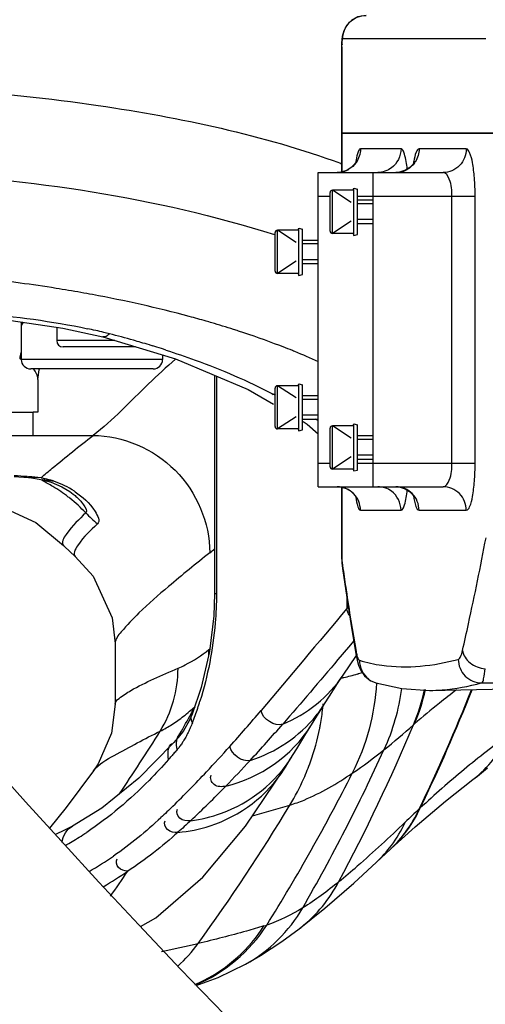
# Model space of a CAD drawing. Header units: millimetres. Extents: x 0 to 11890, y 0 to 8410.
# Tile 63 of 137: x 7319 to 7379, y 1829 to 1955. Entities that reach past the tile are written whole.
import ezdxf

# ---------------------------------------------------------------- set-up
doc = ezdxf.new("R2010")
doc.units = ezdxf.units.MM
doc.header["$LTSCALE"] = 653.95
doc.layers.get('0').update_dxf_attribs({"linetype": 'CONTINUOUS'})
for name, color, linetype in [('304102000018DXF_CONTINUOUS_LINE', 7, 'CONTINUOUS'), ('304102000019DXF_CONTINUOUS_LINE', 7, 'CONTINUOUS'), ('304103000012DXF_CONTINUOUS_LINE', 7, 'CONTINUOUS'), ('304105000086DXF_CONTINUOUS_LINE', 7, 'CONTINUOUS'), ('501023000013DXF_CONTINUOUS_LINE', 7, 'CONTINUOUS'), ('501023000064DXF_CONTINUOUS_LINE', 7, 'CONTINUOUS'), ('501023000086DXF_CONTINUOUS_LINE', 7, 'CONTINUOUS'), ('604006000009DXF_CONTINUOUS_LINE', 7, 'CONTINUOUS'), ('QJR6-2000HBUDXF_CONTINUOUS_LINE', 7, 'CONTINUOUS'), ('ZUIDAYUNDONGDXF_CONTINUOUS_LINE', 7, 'CONTINUOUS'), ('ZUIDAYUNDONGFANWEIDXF_DIMENSION', 7, 'CONTINUOUS')]:
    doc.layers.add(name, color=color, linetype=linetype)
doc.styles.get("Standard").update_dxf_attribs({"font": 'txt', "width": 0.7})
doc.dimstyles.new('DIMSTYLE_10', dxfattribs={"dimtxt": 120, "dimasz": 60, "dimexe": 1, "dimexo": 0, "dimgap": 6, "dimtad": 0, "dimtih": 1, "dimtoh": 1, "dimdec": 1, "dimdsep": 46, "dimtxsty": 'Standard', "dimblk": '_FILLED', "dimblk1": '_FILLED', "dimblk2": '_FILLED', "dimcen": 0.09, "dimclrt": 5, "dimazin": 2, "dimtp": 0.5, "dimtm": 0.5, "dimtfac": 1, "dimtdec": 65535, "dimtofl": 0, "dimtmove": 0, "dimatfit": 3, "dimldrblk": '_FILLED', "dimfxl": 0, "dimtolj": 1, "dimarcsym": 0})

# ---------------------------------------------------------------- blocks, each defined once
blk = doc.blocks.new('*D19')
at = {"layer": 'ZUIDAYUNDONGFANWEIDXF_DIMENSION', "color": 2, "linetype": 'Continuous'}
for start, end in [(295.29216, 360), (190, 255.34948)]:
    blk.add_arc((7101.47, 2072.36), 643.87, start, end, dxfattribs=at)
for points in [[(7752.53, 2011.96), (7745.34, 2072.36), (7732.55, 2012.89)], [(6490.29, 1904.21), (6467.38, 1960.55), (6470.78, 1899.82)]]:
    blk.add_solid(points, dxfattribs=at)
blk = doc.blocks.new('_FILLED')
at = {"color": 0, "linetype": 'ByBlock'}
blk.add_solid([(0, 0), (-1, 0.1667), (-1, -0.1667)], dxfattribs=at)

msp = doc.modelspace()

# ---------------------------------------------------------------- linework, layer by layer
at = {"layer": '304102000018DXF_CONTINUOUS_LINE', "color": 7, "linetype": 'Continuous'}
for p, q in [((7360.415, 1940.359), (7544.247, 1940.359)), ((7360.415, 1940.359), (7360.415, 1935.422)), ((7357.466, 1935.359), (7373.366, 1935.359)), ((7357.466, 1895.359), (7357.466, 1935.359)), ((7364.466, 1895.359), (7364.466, 1935.359)), ((7357.466, 1895.359), (7373.366, 1895.359)), ((7360.415, 1895.291), (7360.415, 1887.181)), ((7362.287, 1873.883), (7362.287, 1873.882)), ((7364.794, 1870.389), (7364.796, 1870.388)), ((7371.639, 1869.43), (7407.432, 1870.119))]:
    msp.add_line(p, q, dxfattribs=at)
at = {"layer": '304102000018DXF_CONTINUOUS_LINE', "color": 9, "linetype": 'Continuous'}
for p, q in [((7360.442, 1940.359), (7360.442, 1935.431)), ((7368.001, 1938.359), (7362.834, 1938.359)), ((7376.315, 1938.359), (7370.302, 1938.359)), ((7357.466, 1932.359), (7358.966, 1932.359)), ((7362.466, 1932.359), (7377.439, 1932.359)), ((7374.491, 1898.359), (7374.491, 1932.359)), ((7377.439, 1898.359), (7377.439, 1932.359)), ((7357.466, 1898.359), (7358.966, 1898.359)), ((7362.466, 1898.359), (7377.439, 1898.359)), ((7360.442, 1895.283), (7360.442, 1887.181)), ((7362.834, 1892.359), (7368.001, 1892.359)), ((7370.302, 1892.359), (7376.315, 1892.359)), ((7360.442, 1887.181), (7360.415, 1887.181)), ((7360.547, 1885.359), (7360.55, 1884.939)), ((7360.547, 1885.359), (7360.607, 1884.936)), ((7362.272, 1874.399), (7362.287, 1873.883))]:
    msp.add_line(p, q, dxfattribs=at)
at = {"layer": '304102000018DXF_CONTINUOUS_LINE', "color": 7, "linetype": 'Continuous'}
for points in [[(7362.374, 1936.927), (7362.368, 1936.91), (7362.277, 1936.72), (7362.049, 1936.383), (7361.656, 1935.99), (7361.083, 1935.631), (7360.341, 1935.399), (7359.865, 1935.359)], [(7369.734, 1936.759), (7369.743, 1936.787), (7369.688, 1936.671), (7369.499, 1936.383), (7369.137, 1936.008), (7368.573, 1935.642), (7367.829, 1935.401), (7367.344, 1935.359)], [(7359.865, 1895.359), (7360.278, 1895.33), (7360.999, 1895.126), (7361.589, 1894.781), (7362.005, 1894.389), (7362.248, 1894.05), (7362.359, 1893.83), (7362.374, 1893.791)], [(7367.344, 1895.359), (7367.779, 1895.326), (7368.51, 1895.107), (7369.091, 1894.749), (7369.473, 1894.368), (7369.672, 1894.077), (7369.727, 1893.969)], [(7360.415, 1887.181), (7360.424, 1886.554), (7360.475, 1885.631), (7360.551, 1884.933)], [(7360.55, 1884.939), (7361.089, 1881.247), (7361.696, 1877.383), (7362.287, 1873.882)], [(7362.287, 1873.883), (7362.408, 1873.289), (7362.603, 1872.621), (7362.889, 1871.975), (7363.366, 1871.302), (7364.081, 1870.71), (7364.796, 1870.388)], [(7364.794, 1870.389), (7368.102, 1869.656), (7371.639, 1869.43)]]:
    msp.add_lwpolyline(points, dxfattribs=at)
at = {"layer": '304102000018DXF_CONTINUOUS_LINE', "color": 9, "linetype": 'Continuous'}
for centre, radius, start, end in [((7375.998, 1934.668), 13.902, 171.21431, 171.66369), ((7374.552, 1934.892), 12.438, 170.41493, 171.22029), ((7382.095, 1934.529), 12.672, 169.74714, 170.88814), ((7367.309, 1938.336), 2.987, 324.367, 327.117), ((7359.862, 1938.318), 2.959, 270.05284, 284.18248), ((7359.867, 1938.298), 2.938, 284.18383, 291.44767), ((7359.857, 1938.321), 2.963, 291.46833, 300.6667), ((7367.341, 1938.296), 2.937, 270.05344, 284.12241), ((7367.345, 1938.281), 2.921, 284.12456, 292.00793), ((7367.334, 1938.303), 2.946, 292.02501, 299.82915), ((7365.651, 1873.19), 2.929, 231.97102, 235.12745), ((7365.661, 1873.209), 2.95, 235.17062, 252.91035), ((7355.263, 3670.643), 1800.41, 270.732318, 271.567874)]:
    msp.add_arc(centre, radius, start, end, dxfattribs=at)
for points in [[(7362.834, 1938.359), (7362.834, 1937.742), (7362.628, 1937.097), (7362.267, 1936.596)], [(7368.001, 1938.359), (7368.001, 1937.454), (7367.509, 1936.469), (7366.78, 1935.932)], [(7370.302, 1938.359), (7370.302, 1937.788), (7370.128, 1937.194), (7369.817, 1936.715)], [(7362.267, 1936.596), (7362.03, 1936.266), (7361.718, 1935.98), (7361.368, 1935.772)], [(7369.737, 1936.596), (7369.491, 1936.254), (7369.165, 1935.958), (7368.8, 1935.748)], [(7366.78, 1935.932), (7366.288, 1935.57), (7365.65, 1935.359), (7365.039, 1935.359)], [(7366.78, 1894.786), (7366.288, 1895.149), (7365.65, 1895.359), (7365.039, 1895.359)], [(7368.001, 1892.359), (7368.001, 1893.265), (7367.509, 1894.25), (7366.78, 1894.786)], [(7362.272, 1874.399), (7362.305, 1874.213), (7362.342, 1874.027), (7362.392, 1873.844)], [(7362.392, 1873.844), (7362.428, 1873.71), (7362.47, 1873.576), (7362.532, 1873.452)], [(7362.704, 1873.257), (7362.699, 1872.379), (7363.155, 1871.424), (7363.847, 1870.883)]]:
    msp.add_open_spline(points, degree=3, dxfattribs=at)
for points, knots in [([(7362.834, 1938.359), (7362.68, 1938.359), (7362.427, 1937.735), (7362.347, 1937.314), (7362.287, 1936.963)], [0, 0, 0, 0, 0.3023052, 1, 1, 1, 1]), ([(7368.796, 1935.808), (7368.724, 1936.441), (7368.588, 1937.274), (7368.314, 1938.112), (7368.096, 1938.359), (7368.001, 1938.359)], [0, 0, 0, 0, 0.6964403, 0.8959554, 1, 1, 1, 1]), ([(7370.302, 1938.359), (7370.12, 1938.359), (7369.791, 1937.676), (7369.697, 1937.181), (7369.625, 1936.785)], [0, 0, 0, 0, 0.3106831, 1, 1, 1, 1]), ([(7376.315, 1938.359), (7376.315, 1937.596), (7375.698, 1936.012), (7374.12, 1935.359), (7373.366, 1935.359)], [0, 0, 0, 0, 0.5030066, 1, 1, 1, 1]), ([(7377.439, 1932.359), (7377.439, 1933.131), (7377.397, 1934.542), (7377.154, 1936.459), (7376.909, 1937.622), (7376.521, 1938.359), (7376.315, 1938.359)], [0, 0, 0, 0, 0.3710663, 0.6858736, 0.9007332, 1, 1, 1, 1]), ([(7374.491, 1932.359), (7374.491, 1933.087), (7374.433, 1934.09), (7373.749, 1935.359), (7373.366, 1935.359)], [0, 0, 0, 0, 0.6551645, 1, 1, 1, 1]), ([(7373.366, 1895.359), (7373.749, 1895.359), (7374.433, 1896.629), (7374.491, 1897.632), (7374.491, 1898.359)], [0, 0, 0, 0, 0.3451732, 1, 1, 1, 1]), ([(7376.315, 1892.359), (7376.522, 1892.36), (7376.91, 1893.097), (7377.154, 1894.261), (7377.397, 1896.178), (7377.439, 1897.589), (7377.439, 1898.359)], [0, 0, 0, 0, 0.0993786, 0.3144843, 0.6291805, 1, 1, 1, 1]), ([(7362.834, 1892.359), (7362.834, 1893.124), (7362.208, 1894.712), (7360.624, 1895.359), (7359.865, 1895.359)], [0, 0, 0, 0, 0.501799, 1, 1, 1, 1]), ([(7370.302, 1892.359), (7370.302, 1893.123), (7369.68, 1894.709), (7368.1, 1895.359), (7367.343, 1895.359)], [0, 0, 0, 0, 0.5024669, 1, 1, 1, 1]), ([(7376.315, 1892.359), (7376.315, 1893.123), (7375.698, 1894.707), (7374.12, 1895.359), (7373.366, 1895.359)], [0, 0, 0, 0, 0.5030067, 1, 1, 1, 1]), ([(7362.245, 1894.026), (7362.306, 1893.609), (7362.395, 1893.126), (7362.656, 1892.359), (7362.834, 1892.359)], [0, 0, 0, 0, 0.7022704, 1, 1, 1, 1]), ([(7368.001, 1892.359), (7368.096, 1892.359), (7368.315, 1892.61), (7368.59, 1893.453), (7368.726, 1894.292), (7368.798, 1894.929)], [0, 0, 0, 0, 0.1038958, 0.3035946, 1, 1, 1, 1]), ([(7369.582, 1894.191), (7369.655, 1893.732), (7369.755, 1893.175), (7370.096, 1892.359), (7370.302, 1892.359)], [0, 0, 0, 0, 0.6938235, 1, 1, 1, 1]), ([(7375.833, 1874.5), (7376.093, 1875.639), (7377.159, 1880.41), (7378.133, 1885.201), (7378.831, 1888.855)], [0, 0, 0, 0, 0.239017, 1, 1, 1, 1]), ([(7360.442, 1887.181), (7360.442, 1887.012), (7360.451, 1886.404), (7360.486, 1885.794), (7360.547, 1885.359)], [0, 0, 0, 0, 0.2773837, 1, 1, 1, 1]), ([(7360.607, 1884.936), (7360.737, 1884.027), (7361.251, 1880.508), (7361.816, 1876.997), (7362.272, 1874.399)], [0, 0, 0, 0, 0.258232, 1, 1, 1, 1]), ([(7375.29, 1873.377), (7375.43, 1873.413), (7375.669, 1873.845), (7375.771, 1874.227), (7375.833, 1874.5)], [0, 0, 0, 0, 0.3411975, 1, 1, 1, 1]), ([(7375.833, 1874.5), (7375.92, 1873.899), (7376.749, 1872.71), (7378.045, 1872.242), (7378.741, 1872.172)], [0, 0, 0, 0, 0.4646403, 1, 1, 1, 1]), ([(7362.532, 1873.452), (7362.555, 1873.405), (7362.599, 1873.329), (7362.67, 1873.268), (7362.704, 1873.257)], [0, 0, 0, 0, 0.5960125, 1, 1, 1, 1]), ([(7362.704, 1873.257), (7363.638, 1872.971), (7367.785, 1872.062), (7372.146, 1872.549), (7375.29, 1873.377)], [0, 0, 0, 0, 0.2311013, 1, 1, 1, 1]), ([(7375.29, 1873.377), (7375.297, 1872.61), (7375.932, 1871.028), (7377.516, 1870.378), (7378.274, 1870.38)], [0, 0, 0, 0, 0.5027126, 1, 1, 1, 1]), ([(7378.274, 1870.38), (7378.448, 1870.462), (7378.57, 1871.201), (7378.69, 1871.744), (7378.741, 1872.172)], [0, 0, 0, 0, 0.3085318, 1, 1, 1, 1]), ([(7371.639, 1869.43), (7372.169, 1869.435), (7374.406, 1869.536), (7376.623, 1869.944), (7378.274, 1870.38)], [0, 0, 0, 0, 0.236857, 1, 1, 1, 1])]:
    msp.add_open_spline(points, degree=3, knots=knots, dxfattribs=at)
at = {"layer": '304102000019DXF_CONTINUOUS_LINE', "color": 9, "linetype": 'Continuous'}
for p, q in [((7378.805, 1952.359), (7360.579, 1952.359)), ((7360.442, 1951.359), (7360.415, 1951.359)), ((7360.442, 1951.359), (7360.442, 1940.359))]:
    msp.add_line(p, q, dxfattribs=at)
at = {"layer": '304102000019DXF_CONTINUOUS_LINE', "color": 7, "linetype": 'Continuous'}
for p, q in [((7360.415, 1951.359), (7360.415, 1940.359)), ((7544.246, 1940.359), (7360.416, 1940.359))]:
    msp.add_line(p, q, dxfattribs=at)
msp.add_lwpolyline([(7363.553, 1955.359), (7362.495, 1955.168), (7361.691, 1954.718), (7361.098, 1954.103), (7360.712, 1953.393), (7360.515, 1952.68), (7360.429, 1951.883), (7360.415, 1951.359)], dxfattribs=at)
at = {"layer": '304102000019DXF_CONTINUOUS_LINE', "color": 9, "linetype": 'Continuous'}
for points, knots in [([(7360.579, 1952.359), (7360.579, 1953.124), (7361.207, 1954.713), (7362.793, 1955.359), (7363.552, 1955.359)], [0, 0, 0, 0, 0.5015979, 1, 1, 1, 1]), ([(7360.579, 1952.359), (7360.52, 1952.359), (7360.447, 1952.015), (7360.466, 1951.82), (7360.486, 1951.63)], [0, 0, 0, 0, 0.2383701, 1, 1, 1, 1])]:
    msp.add_open_spline(points, degree=3, knots=knots, dxfattribs=at)
at = {"layer": '304103000012DXF_CONTINUOUS_LINE', "color": 9, "linetype": 'Continuous'}
for p, q in [((7360.31, 1936.532), (7360.441, 1936.484)), ((7360.283, 1936.524), (7360.415, 1936.477)), ((7344.49, 1909.438), (7344.49, 1881.724)), ((7351.589, 1907.169), (7351.706, 1907.109)), ((7351.645, 1907.183), (7351.76, 1907.122)), ((7321.156, 1901.884), (7328.773, 1901.884)), ((7320.361, 1896.643), (7320.551, 1896.63)), ((7322.155, 1896.506), (7320.536, 1896.517)), ((7323.852, 1896.035), (7322.32, 1896.24)), ((7344.49, 1881.724), (7344.257, 1881.724)), ((7361.094, 1881.218), (7361.094, 1879.838)), ((7361.276, 1880.059), (7361.094, 1879.838)), ((7361.979, 1875.721), (7361.319, 1874.941)), ((7343.539, 1874.617), (7343.635, 1874.704)), ((7343.539, 1874.617), (7343.631, 1874.687)), ((7361.319, 1874.941), (7359.966, 1873.343)), ((7360.373, 1870.995), (7360.689, 1871.066)), ((7360.377, 1871.001), (7360.7, 1871.081)), ((7341.728, 1867.318), (7341.657, 1867.191)), ((7341.729, 1867.32), (7341.66, 1867.192)), ((7341.688, 1867.284), (7341.728, 1867.318)), ((7341.689, 1867.287), (7341.728, 1867.318)), ((7369.58, 1865.038), (7369.727, 1865.167)), ((7370.46, 1854.459), (7370.33, 1854.338)), ((7370.457, 1854.453), (7370.333, 1854.344))]:
    msp.add_line(p, q, dxfattribs=at)
at = {"layer": '304103000012DXF_CONTINUOUS_LINE', "color": 7, "linetype": 'Continuous'}
for p, q in [((7321.739, 1909.018), (7321.895, 1910.249)), ((7321.895, 1910.249), (7321.944, 1910.359)), ((7321.739, 1909.018), (7321.739, 1904.859)), ((7344.257, 1909.535), (7344.257, 1881.724)), ((7321.736, 1904.859), (7321.156, 1904.859)), ((7318.707, 1896.646), (7320.534, 1896.517)), ((7320.536, 1896.517), (7320.534, 1896.517)), ((7322.32, 1896.24), (7322.275, 1896.25)), ((7326.04, 1894.578), (7326.248, 1894.414)), ((7326.248, 1894.415), (7326.25, 1894.413)), ((7324.989, 1887.887), (7324.991, 1887.886)), ((7331.586, 1875.409), (7331.586, 1867.697)), ((7360.626, 1871.379), (7362.331, 1873.852)), ((7341.393, 1866.416), (7341.395, 1866.42)), ((7354.715, 1861.99), (7355.77, 1863.705)), ((7328.841, 1859.194), (7325.342, 1854.521)), ((7325.342, 1854.521), (7323.243, 1851.881)), ((7364.888, 1847.564), (7366.644, 1849.212)), ((7366.644, 1849.212), (7366.761, 1849.321)), ((7355.013, 1839.064), (7355.033, 1839.079)), ((7348.187, 1834.574), (7348.19, 1834.575))]:
    msp.add_line(p, q, dxfattribs=at)
for points in [[(7309.182, 1917.488), (7317.186, 1916.706), (7324.935, 1915.536), (7330.007, 1914.423)], [(7330.008, 1914.423), (7339.269, 1911.618), (7348.533, 1907.75), (7351.769, 1905.848)], [(7355.516, 1903.645), (7356.043, 1903.335), (7357.466, 1902.09)], [(7320.536, 1896.517), (7320.935, 1896.477), (7321.926, 1896.323), (7322.275, 1896.25)], [(7322.32, 1896.24), (7323.441, 1895.921), (7324.814, 1895.337), (7325.808, 1894.745), (7326.04, 1894.578)], [(7316.541, 1893.072), (7321.465, 1890.814), (7324.989, 1887.887)], [(7324.991, 1887.886), (7325.125, 1887.745), (7326.493, 1886.459)], [(7326.493, 1886.459), (7328.789, 1883.973), (7331.211, 1878.678), (7331.586, 1875.409)], [(7344.257, 1881.724), (7344.157, 1878.942), (7343.594, 1874.367), (7342.541, 1869.796), (7341.395, 1866.42)], [(7358.261, 1867.715), (7358.887, 1868.704), (7359.923, 1870.311), (7360.626, 1871.379)], [(7331.586, 1867.696), (7331.109, 1863.989), (7329.424, 1860.06), (7328.84, 1859.194)], [(7355.77, 1863.705), (7356.95, 1865.615), (7357.782, 1866.951), (7358.262, 1867.717)], [(7341.393, 1866.416), (7341.059, 1865.64), (7340.248, 1864.215), (7339.962, 1863.847)], [(7339.962, 1863.847), (7339.822, 1863.684), (7339.047, 1862.798), (7338.903, 1862.636)], [(7338.902, 1862.636), (7334.619, 1858.271), (7329.9, 1854.454), (7326.158, 1852.166)], [(7353.132, 1859.423), (7353.289, 1859.674), (7353.897, 1860.654), (7354.715, 1861.99)], [(7334.81, 1839.362), (7336.786, 1840.457), (7342.754, 1845.663), (7348.182, 1852.137), (7353.137, 1859.431)], [(7377.149, 1858.074), (7377.727, 1858.522), (7379.026, 1859.561)], [(7366.757, 1849.317), (7369.821, 1852.08), (7373.675, 1855.327), (7377.149, 1858.073)], [(7326.158, 1852.166), (7325.131, 1851.641), (7323.968, 1851.086)], [(7355.013, 1839.064), (7358.309, 1841.697), (7361.989, 1844.893), (7364.89, 1847.566)], [(7348.19, 1834.575), (7350.095, 1835.68), (7352.805, 1837.453), (7355.033, 1839.079)], [(7341.927, 1831.884), (7344.721, 1832.89), (7348.187, 1834.574)]]:
    msp.add_lwpolyline(points, dxfattribs=at)
at = {"layer": '304103000012DXF_CONTINUOUS_LINE', "color": 9, "linetype": 'Continuous'}
for centre, radius, start, end in [((7293.54, 1729.084), 193.942, 80.9433, 82.31537), ((7294.211, 1733.258), 189.715, 79.98091, 80.94496), ((7295.119, 1738.431), 184.462, 79.50965, 79.97915), ((7306.367, 1788.723), 132.912, 73.92269, 74.88105), ((7313.541, 1846.586), 70.401, 76.35346, 78.09878), ((7307.244, 1791.783), 129.729, 73.58745, 73.92022), ((7308.288, 1795.294), 126.066, 72.28123, 73.59201), ((7309.446, 1798.95), 122.231, 71.96186, 72.27668), ((7315.76, 1855.849), 60.876, 75.64593, 76.32555), ((7299.008, 1790.375), 128.46, 74.22839, 75.64721), ((7300.188, 1794.594), 124.078, 73.7719, 74.2231), ((7312.724, 1808.754), 111.894, 69.1475, 72.0033), ((7300.87, 1796.938), 121.637, 73.23964, 73.77219), ((7301.494, 1799.014), 119.469, 73.01368, 73.2389), ((7301.998, 1800.662), 117.746, 72.75919, 73.01375), ((7302.894, 1803.54), 114.732, 72.16109, 72.76068), ((7316.804, 1819.671), 100.239, 68.84394, 69.10568), ((7318.328, 1823.592), 96.033, 68.08598, 68.84748), ((7327.434, 1910.594), 8.081, 166.90201, 172.39008), ((7315.843, 1904.414), 8.087, 61.91938, 63.70993), ((7319.758, 1827.164), 92.185, 67.87784, 68.08216), ((7322.941, 1834.87), 83.848, 65.67521, 67.90978), ((7320.112, 1846.584), 68.312, 62.15942, 62.40084), ((7329.784, 1862.898), 49.338, 56.06195, 56.33777), ((7330.148, 1863.438), 48.686, 55.8504, 56.06182), ((7305.825, 1693.825), 203.339, 85.90052, 86.35783), ((7307.67, 1719.323), 177.774, 85.32609, 85.8447), ((7313.348, 1878.258), 19.993, 58.96878, 63.44442), ((7319.057, 1882.173), 14.668, 70.91604, 73.46857), ((7313.273, 1878.142), 20.131, 52.19766, 58.9558), ((7320.218, 1885.483), 11.161, 56.42021, 70.99442), ((7313.228, 1878.081), 20.207, 51.44877, 52.20232), ((7320.555, 1885.989), 10.553, 55.80626, 56.42723), ((7313.304, 1878.172), 20.088, 43.63064, 51.45703), ((7342.387, 1905.891), 20.088, 223.61814, 229.45118), ((7331.447, 1902.328), 19.626, 308.45421, 310.6956), ((7328.591, 1874.44), 14.949, 357.93588, 0.67719), ((7352.172, 1908.134), 38.033, 282.94011, 285.68378), ((7352.445, 1907.102), 36.966, 285.70876, 286.69044), ((7345.893, 1874.983), 25.69, 337.22621, 347.78067), ((7346.063, 1875.082), 25.657, 337.26596, 347.48979), ((7162.659, 1954.287), 230.472, 334.2993, 338.41986), ((7162.888, 1954.327), 230.347, 334.30669, 338.39707), ((7444.144, 1778.491), 114.253, 127.20183, 128.58481), ((7303.846, 1880.05), 40.367, 340.01153, 342.73156), ((7344.244, 1876.52), 16.553, 321.48976, 327.86463), ((7327.845, 1870.475), 30.372, 353.71883, 354.81158), ((7431.379, 1794.413), 93.846, 128.55486, 131.06723), ((7135.154, 1979.361), 235.003, 330.57674, 331.29502), ((7322.473, 1889.214), 29.154, 307.69184, 309.65202), ((7318.529, 1893.989), 35.348, 309.63404, 310.93102), ((7135.113, 1979.383), 235.05, 331.29501, 331.49027), ((7151.726, 2036.174), 260.863, 318.20043, 319.52896), ((7327.932, 1870.464), 30.284, 349.76575, 353.72059), ((7306.857, 1878.966), 37.167, 338.44807, 339.99615), ((7179.068, 2017.089), 230.911, 317.30785, 318.8448), ((7328.064, 1870.442), 30.15, 348.84142, 349.76272), ((7134.676, 1990.449), 238.736, 325.7856, 328.086), ((7135.208, 1979.33), 234.941, 330.40109, 330.57672), ((7328.036, 1870.449), 30.179, 340.40782, 348.83834), ((7149.377, 1957.559), 238.851, 331.90733, 337.20966), ((7460.169, 1757.526), 132.091, 126.43424, 129.55503), ((7333.688, 1866.844), 7.626, 319.48561, 321.341), ((7213.475, 1981.057), 178.093, 316.75846, 318.17805), ((7146.04, 1962.175), 241.595, 330.0996, 335.47006), ((7322.912, 1875.134), 21.2, 316.89492, 318.3839), ((7226.455, 1973.452), 166.492, 315.72835, 317.28805), ((7328.143, 1870.417), 30.067, 336.06964, 340.39739), ((7236.741, 1959.126), 146.12, 314.38497, 316.77306), ((7143.825, 1969.029), 244.216, 327.98366, 333.19413), ((7454.127, 1764.845), 122.6, 129.55637, 133.03433), ((7328.186, 1870.396), 30.02, 328.77661, 336.07441), ((7246.392, 1953.954), 138.605, 313.15607, 315.74661), ((7140.83, 1983.6), 248.92, 323.97824, 328.84888), ((7274.082, 2123.487), 280.247, 285.51872, 286.53842), ((7542.915, 1669.379), 252.973, 133.01798, 133.57779), ((7355.281, 1861.243), 16.557, 323.72086, 335.35285), ((7353.456, 1859.587), 16.598, 323.3389, 335.2694), ((7306.785, 1883.404), 38.415, 301.73887, 303.46848), ((7355.595, 1861.029), 16.178, 313.63868, 323.6748), ((7308.373, 1880.814), 35.376, 298.43479, 301.7588), ((7353.759, 1859.378), 16.23, 313.2993, 323.2905), ((7355.668, 1860.96), 16.078, 313.05632, 313.62185), ((7294.727, 1902.547), 65.433, 300.85555, 304.05639), ((7296.357, 1900.597), 65.504, 300.98028, 304.21088), ((7290.081, 1930.236), 110.235, 309.42525, 311.02296), ((7333.855, 1850.137), 19.82, 312.22615, 327.35918), ((7346.425, 1853.308), 14.461, 286.55729, 288.00885), ((7344.146, 1853.351), 17.95, 307.33824, 308.3143), ((7272.638, 2138.444), 309.149, 282.11199, 282.99493), ((7326.119, 1848.873), 19.828, 312.75259, 323.97452), ((7334.101, 1849.875), 19.461, 308.33499, 312.20886), ((7334.158, 1849.821), 19.384, 293.02568, 308.30078)]:
    msp.add_arc(centre, radius, start, end, dxfattribs=at)
for points, knots in [([(7291.461, 1946.537), (7304.148, 1946.551), (7327.423, 1945.024), (7350.363, 1940.14), (7360.31, 1936.532)], [0, 0, 0, 0, 0.5452335, 1, 1, 1, 1]), ([(7201.94, 1904.399), (7201.241, 1911.265), (7214.234, 1921.662), (7232.217, 1928.201), (7253.904, 1933.311), (7278.548, 1935.837), (7311.877, 1935.832), (7336.734, 1932.24), (7351.892, 1927.451)], [0, 0, 0, 0, 0.1289119, 0.2393493, 0.3782136, 0.5370299, 0.7030756, 1, 1, 1, 1]), ([(7319.474, 1921.284), (7315.204, 1921.86), (7297.752, 1923.6), (7280.087, 1923.231), (7266.95, 1921.719)], [0, 0, 0, 0, 0.2457774, 1, 1, 1, 1]), ([(7309.45, 1917.874), (7311.059, 1917.758), (7317.292, 1917.236), (7323.516, 1916.434), (7328.06, 1915.474)], [0, 0, 0, 0, 0.2578114, 1, 1, 1, 1]), ([(7330.852, 1914.825), (7330.736, 1914.69), (7330.489, 1914.472), (7330.149, 1914.403), (7330.011, 1914.433)], [0, 0, 0, 0, 0.5570023, 1, 1, 1, 1]), ([(7338.041, 1912.756), (7339.291, 1912.354), (7343.932, 1910.77), (7348.46, 1908.84), (7351.645, 1907.183)], [0, 0, 0, 0, 0.2678529, 1, 1, 1, 1]), ([(7339.282, 1911.585), (7338.112, 1910.564), (7334.562, 1907.385), (7331.334, 1903.827), (7328.773, 1901.884)], [0, 0, 0, 0, 0.3256262, 1, 1, 1, 1]), ([(7322.155, 1896.506), (7322.624, 1896.909), (7324.797, 1898.742), (7327.02, 1900.515), (7328.773, 1901.884)], [0, 0, 0, 0, 0.2175007, 1, 1, 1, 1]), ([(7328.773, 1901.884), (7332.559, 1901.837), (7340.388, 1898.588), (7343.605, 1890.753), (7343.653, 1886.959)], [0, 0, 0, 0, 0.4994689, 1, 1, 1, 1]), ([(7322.155, 1896.506), (7322.333, 1896.469), (7322.693, 1896.387), (7323.05, 1896.289), (7323.23, 1896.235)], [0, 0, 0, 0, 0.4902905, 1, 1, 1, 1]), ([(7326.251, 1894.412), (7326.404, 1894.286), (7326.686, 1894.039), (7326.953, 1893.776), (7327.074, 1893.648)], [0, 0, 0, 0, 0.5290702, 1, 1, 1, 1]), ([(7326.486, 1894.717), (7327.473, 1894.046), (7328.59, 1893.121), (7329.712, 1890.993), (7329.328, 1890.627)], [0, 0, 0, 0, 0.6923836, 1, 1, 1, 1]), ([(7327.074, 1893.648), (7327.248, 1893.465), (7327.591, 1893.064), (7328.102, 1892.28), (7327.844, 1892.033)], [0, 0, 0, 0, 0.4146927, 1, 1, 1, 1]), ([(7327.844, 1892.033), (7326.956, 1891.177), (7325.945, 1890.259), (7324.658, 1888.239), (7324.99, 1887.887)], [0, 0, 0, 0, 0.7184922, 1, 1, 1, 1]), ([(7329.328, 1890.627), (7328.424, 1889.76), (7327.386, 1888.907), (7326.134, 1886.767), (7326.493, 1886.459)], [0, 0, 0, 0, 0.7257868, 1, 1, 1, 1]), ([(7343.653, 1886.959), (7341.878, 1885.55), (7338.831, 1883.067), (7334.958, 1879.71), (7332.74, 1877.377), (7331.589, 1875.959), (7331.586, 1875.409)], [0, 0, 0, 0, 0.4041425, 0.7047397, 0.9019647, 1, 1, 1, 1]), ([(7344.49, 1881.724), (7344.49, 1880.486), (7344.275, 1875.873), (7343.398, 1871.292), (7342.394, 1868.067)], [0, 0, 0, 0, 0.268146, 1, 1, 1, 1]), ([(7361.451, 1878.955), (7361.358, 1879.09), (7361.203, 1879.373), (7361.114, 1879.684), (7361.094, 1879.838)], [0, 0, 0, 0, 0.5137771, 1, 1, 1, 1]), ([(7339.596, 1872.245), (7339.906, 1872.374), (7341.3, 1873.024), (7342.583, 1873.891), (7343.539, 1874.617)], [0, 0, 0, 0, 0.2184189, 1, 1, 1, 1]), ([(7331.586, 1867.697), (7331.586, 1867.99), (7332.362, 1868.683), (7334.877, 1870.227), (7337.556, 1871.388), (7339.596, 1872.245)], [0, 0, 0, 0, 0.0940351, 0.2877016, 1, 1, 1, 1]), ([(7341.425, 1865.312), (7341.353, 1865.498), (7341.245, 1865.871), (7341.231, 1866.272), (7341.28, 1866.454)], [0, 0, 0, 0, 0.5145256, 1, 1, 1, 1]), ([(7341.425, 1865.312), (7341.341, 1865.099), (7341.169, 1864.685), (7340.98, 1864.278), (7340.883, 1864.081)], [0, 0, 0, 0, 0.5103846, 1, 1, 1, 1]), ([(7328.841, 1859.194), (7329.487, 1860.08), (7332.521, 1861.712), (7335.346, 1863.273), (7337.325, 1864.242)], [0, 0, 0, 0, 0.332198, 1, 1, 1, 1]), ([(7340.883, 1864.081), (7340.785, 1863.881), (7340.584, 1863.496), (7340.364, 1863.121), (7340.251, 1862.942)], [0, 0, 0, 0, 0.512657, 1, 1, 1, 1]), ([(7340.251, 1862.942), (7340.156, 1862.789), (7339.961, 1862.496), (7339.75, 1862.214), (7339.643, 1862.08)], [0, 0, 0, 0, 0.512524, 1, 1, 1, 1]), ([(7339.486, 1861.89), (7339.365, 1861.75), (7339.126, 1861.469), (7338.883, 1861.191), (7338.761, 1861.054)], [0, 0, 0, 0, 0.5012507, 1, 1, 1, 1]), ([(7338.393, 1860.638), (7337.585, 1859.73), (7334.405, 1856.329), (7330.843, 1853.257), (7327.97, 1851.359)], [0, 0, 0, 0, 0.2608298, 1, 1, 1, 1]), ([(7341.197, 1852.842), (7342.529, 1853.016), (7347.593, 1854.186), (7352.097, 1857.714), (7354.102, 1860.989)], [0, 0, 0, 0, 0.2592322, 1, 1, 1, 1]), ([(7339.584, 1851.359), (7340.971, 1851.485), (7346.251, 1852.501), (7351.024, 1856.061), (7353.132, 1859.423)], [0, 0, 0, 0, 0.2597764, 1, 1, 1, 1]), ([(7353.857, 1854.834), (7354.467, 1855.015), (7357.27, 1856.041), (7359.858, 1857.58), (7361.798, 1858.895)], [0, 0, 0, 0, 0.2133685, 1, 1, 1, 1]), ([(7345.67, 1857.23), (7345.179, 1857.14), (7344.134, 1857.071), (7343.617, 1858.271), (7343.831, 1858.618)], [0, 0, 0, 0, 0.5504278, 1, 1, 1, 1]), ([(7341.197, 1852.842), (7340.726, 1852.809), (7339.746, 1852.824), (7339.306, 1853.965), (7339.512, 1854.301)], [0, 0, 0, 0, 0.5449091, 1, 1, 1, 1]), ([(7339.584, 1851.359), (7339.123, 1851.346), (7338.167, 1851.389), (7337.755, 1852.509), (7337.958, 1852.84)], [0, 0, 0, 0, 0.5428169, 1, 1, 1, 1]), ([(7333.186, 1846.427), (7332.771, 1846.482), (7331.908, 1846.639), (7331.633, 1847.676), (7331.828, 1847.991)], [0, 0, 0, 0, 0.530538, 1, 1, 1, 1]), ([(7350.546, 1839.446), (7349.805, 1839.226), (7347.026, 1838.418), (7344.224, 1837.684), (7342.155, 1837.212)], [0, 0, 0, 0, 0.2667964, 1, 1, 1, 1])]:
    msp.add_open_spline(points, degree=3, knots=knots, dxfattribs=at)
for points in [[(7341.034, 1917.034), (7336.967, 1918.133), (7332.847, 1919.043), (7328.704, 1919.81)], [(7321.739, 1909.018), (7321.738, 1909.501), (7321.503, 1909.988), (7321.194, 1910.36)], [(7361.094, 1879.838), (7357.44, 1875.522), (7353.846, 1871.156), (7350.173, 1866.857)], [(7359.966, 1873.343), (7357.636, 1870.591), (7355.303, 1867.84), (7352.928, 1865.127)], [(7337.325, 1864.242), (7338.794, 1866.594), (7339.608, 1869.472), (7339.596, 1872.245)], [(7352.928, 1865.127), (7355.988, 1866.378), (7358.799, 1868.624), (7360.625, 1871.379)], [(7364.867, 1870.383), (7364.65, 1866.425), (7363.592, 1862.43), (7361.798, 1858.895)], [(7368.06, 1869.666), (7367.709, 1866.987), (7366.953, 1864.33), (7365.83, 1861.872)], [(7352.928, 1865.127), (7351.911, 1864.75), (7350.345, 1865.786), (7350.173, 1866.857)], [(7337.325, 1864.242), (7337.839, 1864.493), (7338.336, 1864.781), (7338.817, 1865.091)], [(7338.817, 1865.091), (7339.326, 1865.419), (7339.819, 1865.773), (7340.299, 1866.143)], [(7348.789, 1860.518), (7352.019, 1861.53), (7355.089, 1863.564), (7357.196, 1866.213)], [(7339.486, 1861.89), (7339.361, 1862.562), (7339.323, 1863.572), (7339.926, 1863.893)], [(7345.67, 1857.23), (7349.98, 1858.257), (7354.185, 1861.144), (7356.515, 1864.912)], [(7365.83, 1861.872), (7367.111, 1862.89), (7368.358, 1863.95), (7369.58, 1865.038)], [(7338.393, 1860.638), (7338.269, 1861.328), (7338.241, 1862.375), (7338.87, 1862.687)], [(7377.149, 1858.074), (7379.085, 1859.562), (7380.683, 1861.588), (7381.72, 1863.798)], [(7348.789, 1860.518), (7347.775, 1860.249), (7346.362, 1861.265), (7346.194, 1862.302)], [(7361.798, 1858.895), (7363.18, 1859.833), (7364.522, 1860.832), (7365.83, 1861.872)], [(7338.949, 1854.701), (7338.442, 1854.206), (7337.936, 1853.71), (7337.41, 1853.236)], [(7366.761, 1849.321), (7368.305, 1850.76), (7369.58, 1852.541), (7370.46, 1854.459)], [(7337.415, 1853.228), (7335.53, 1851.449), (7333.518, 1849.788), (7331.37, 1848.337)], [(7341.197, 1852.842), (7340.664, 1852.343), (7340.132, 1851.844), (7339.579, 1851.369)], [(7368.532, 1852.643), (7366.537, 1850.745), (7364.514, 1848.875), (7362.435, 1847.07)], [(7324.845, 1850.077), (7324.921, 1850.895), (7325.43, 1851.785), (7326.161, 1852.161)], [(7339.584, 1851.359), (7337.587, 1849.553), (7335.456, 1847.876), (7333.186, 1846.427)], [(7330.982, 1843.222), (7331.747, 1844.269), (7332.479, 1845.341), (7333.186, 1846.427)], [(7355.274, 1839.267), (7357.249, 1840.827), (7358.92, 1842.855), (7360.088, 1845.085)], [(7360.088, 1845.085), (7358.622, 1843.879), (7357.094, 1842.737), (7355.477, 1841.741)], [(7348.19, 1834.576), (7351.177, 1836.214), (7353.782, 1838.786), (7355.477, 1841.741)], [(7355.477, 1841.741), (7354.037, 1840.854), (7352.503, 1840.084), (7350.895, 1839.555)], [(7341.801, 1831.932), (7345.466, 1833.42), (7348.778, 1836.214), (7350.895, 1839.555)]]:
    msp.add_open_spline(points, degree=3, dxfattribs=at)
at = {"layer": '304105000086DXF_CONTINUOUS_LINE', "color": 7, "linetype": 'Continuous'}
for p, q in [((7246.264, 1904.859), (7321.156, 1904.859)), ((7321.156, 1901.859), (7321.156, 1904.859)), ((7244.727, 1901.859), (7321.156, 1901.859))]:
    msp.add_line(p, q, dxfattribs=at)
at = {"layer": '501023000013DXF_CONTINUOUS_LINE', "color": 7, "linetype": 'Continuous'}
for p, q in [((7324.15, 1915.655), (7324.15, 1913.959)), ((7334.18, 1913.159), (7324.95, 1913.159))]:
    msp.add_line(p, q, dxfattribs=at)
at = {"layer": '501023000013DXF_CONTINUOUS_LINE', "color": 2, "linetype": 'Continuous'}
msp.add_line((7324.216, 1915.645), (7324.15, 1915.53), dxfattribs=at)
at = {"layer": '501023000013DXF_CONTINUOUS_LINE', "color": 9, "linetype": 'Continuous'}
msp.add_line((7331.539, 1913.959), (7324.15, 1913.959), dxfattribs=at)
at = {"layer": '501023000013DXF_CONTINUOUS_LINE', "color": 7, "linetype": 'Continuous'}
msp.add_arc((7324.95, 1913.959), 0.8, 180, 270, dxfattribs=at)
at = {"layer": '501023000064DXF_CONTINUOUS_LINE', "color": 7, "linetype": 'Continuous'}
for p, q in [((7358.966, 1927.909), (7358.966, 1932.809)), ((7361.919, 1933.109), (7359.266, 1933.109)), ((7362.466, 1931.859), (7364.466, 1931.859)), ((7354.919, 1928.009), (7352.266, 1928.009)), ((7362.466, 1928.859), (7364.466, 1928.859)), ((7351.966, 1922.809), (7351.966, 1927.709)), ((7355.466, 1926.759), (7357.466, 1926.759)), ((7361.919, 1927.609), (7359.266, 1927.609)), ((7355.466, 1923.759), (7357.466, 1923.759)), ((7354.919, 1922.509), (7352.266, 1922.509)), ((7351.966, 1903.01), (7351.966, 1907.91)), ((7354.919, 1908.21), (7352.266, 1908.21)), ((7355.466, 1906.96), (7357.466, 1906.96)), ((7355.466, 1903.96), (7357.466, 1903.96)), ((7354.919, 1902.71), (7352.266, 1902.71)), ((7358.966, 1897.909), (7358.966, 1902.809)), ((7361.919, 1903.109), (7359.266, 1903.109)), ((7362.466, 1901.859), (7364.466, 1901.859)), ((7362.466, 1898.859), (7364.466, 1898.859)), ((7361.919, 1897.609), (7359.266, 1897.609))]:
    msp.add_line(p, q, dxfattribs=at)
at = {"layer": '501023000064DXF_CONTINUOUS_LINE', "color": 2, "linetype": 'Continuous'}
for p, q in [((7361.666, 1931.554), (7359.266, 1933.109)), ((7364.466, 1931.359), (7362.466, 1931.359)), ((7361.666, 1929.165), (7359.266, 1927.609)), ((7364.466, 1929.359), (7362.466, 1929.359)), ((7354.666, 1926.453), (7352.266, 1928.009)), ((7357.466, 1926.259), (7355.466, 1926.259)), ((7354.666, 1924.064), (7352.266, 1922.509)), ((7357.466, 1924.259), (7355.466, 1924.259)), ((7354.666, 1906.654), (7352.266, 1908.21)), ((7357.466, 1906.46), (7355.466, 1906.46)), ((7354.666, 1904.265), (7352.266, 1902.71)), ((7357.466, 1904.46), (7355.466, 1904.46)), ((7361.666, 1901.554), (7359.266, 1903.109)), ((7364.466, 1901.359), (7362.466, 1901.359)), ((7361.666, 1899.165), (7359.266, 1897.609)), ((7364.466, 1899.359), (7362.466, 1899.359))]:
    msp.add_line(p, q, dxfattribs=at)
at = {"layer": '501023000064DXF_CONTINUOUS_LINE', "color": 9, "linetype": 'Continuous'}
for p, q in [((7359.266, 1927.609), (7359.266, 1933.109)), ((7352.266, 1922.509), (7352.266, 1928.009)), ((7352.266, 1902.71), (7352.266, 1908.21)), ((7359.266, 1897.609), (7359.266, 1903.109))]:
    msp.add_line(p, q, dxfattribs=at)
at = {"layer": '501023000064DXF_CONTINUOUS_LINE', "color": 7, "linetype": 'Continuous'}
for centre, start, end in [((7359.266, 1932.809), 90, 180), ((7352.266, 1927.709), 90, 180), ((7359.266, 1927.909), 180, 270), ((7352.266, 1922.809), 180, 270), ((7352.266, 1907.91), 90, 180), ((7352.266, 1903.01), 180, 270), ((7359.266, 1902.809), 90, 180), ((7359.266, 1897.909), 180, 270)]:
    msp.add_arc(centre, 0.3, start, end, dxfattribs=at)
at = {"layer": '501023000086DXF_CONTINUOUS_LINE', "color": 7, "linetype": 'Continuous'}
for p, q in [((7319.624, 1916.338), (7319.624, 1911.559)), ((7337.624, 1912.116), (7337.624, 1911.559)), ((7336.424, 1910.359), (7320.824, 1910.359))]:
    msp.add_line(p, q, dxfattribs=at)
at = {"layer": '501023000086DXF_CONTINUOUS_LINE', "color": 2, "linetype": 'Continuous'}
msp.add_line((7319.876, 1916.3), (7319.624, 1915.864), dxfattribs=at)
at = {"layer": '501023000086DXF_CONTINUOUS_LINE', "color": 9, "linetype": 'Continuous'}
msp.add_line((7337.624, 1911.559), (7319.624, 1911.559), dxfattribs=at)
at = {"layer": '501023000086DXF_CONTINUOUS_LINE', "color": 7, "linetype": 'Continuous'}
for centre, start, end in [((7320.824, 1911.559), 180, 270), ((7336.424, 1911.559), 270, 360)]:
    msp.add_arc(centre, 1.2, start, end, dxfattribs=at)
at = {"layer": '604006000009DXF_CONTINUOUS_LINE', "color": 7, "linetype": 'Continuous'}
for p, q in [((7361.919, 1933.109), (7361.98, 1933.359)), ((7361.98, 1933.359), (7362.466, 1933.24)), ((7361.98, 1927.359), (7361.98, 1933.359)), ((7362.466, 1927.479), (7362.466, 1933.24)), ((7354.919, 1928.009), (7354.98, 1928.259)), ((7354.98, 1928.259), (7355.466, 1928.14)), ((7354.98, 1922.259), (7354.98, 1928.259)), ((7355.466, 1922.378), (7355.466, 1928.14)), ((7361.919, 1927.609), (7361.98, 1927.359)), ((7361.98, 1927.359), (7362.466, 1927.479)), ((7354.919, 1922.509), (7354.98, 1922.259)), ((7354.98, 1922.259), (7355.466, 1922.378)), ((7354.919, 1908.21), (7354.98, 1908.46)), ((7354.98, 1908.46), (7355.466, 1908.341)), ((7354.98, 1902.46), (7354.98, 1908.46)), ((7355.466, 1902.579), (7355.466, 1908.341)), ((7354.919, 1902.71), (7354.98, 1902.46)), ((7361.919, 1903.109), (7361.98, 1903.359)), ((7361.98, 1903.359), (7362.466, 1903.24)), ((7361.98, 1897.359), (7361.98, 1903.359)), ((7362.466, 1897.479), (7362.466, 1903.24)), ((7354.98, 1902.46), (7355.466, 1902.579)), ((7361.919, 1897.609), (7361.98, 1897.359)), ((7361.98, 1897.359), (7362.466, 1897.479))]:
    msp.add_line(p, q, dxfattribs=at)
at = {"layer": 'QJR6-2000HBUDXF_CONTINUOUS_LINE', "color": 7, "linetype": 'Continuous'}
for points in [[(7334.592, 1839.593), (7329.523, 1845.038), (7324.716, 1850.265), (7320.177, 1855.243), (7315.905, 1859.947), (7311.899, 1864.348), (7308.163, 1868.419), (7304.699, 1872.134), (7301.512, 1875.472), (7298.593, 1878.419), (7295.89, 1880.993), (7293.283, 1883.252), (7290.557, 1885.258), (7287.267, 1887.04), (7284.356, 1887.985)], [(7425.174, 1773.273), (7419.87, 1773.98), (7410.685, 1776.939), (7401.761, 1781.335), (7393.302, 1786.545), (7385.362, 1792.184), (7377.888, 1798.051), (7370.782, 1804.063), (7363.998, 1810.152), (7357.533, 1816.235), (7351.375, 1822.257), (7345.509, 1828.176), (7339.919, 1833.963), (7334.592, 1839.593)]]:
    msp.add_lwpolyline(points, dxfattribs=at)
at = {"layer": 'ZUIDAYUNDONGDXF_CONTINUOUS_LINE', "color": 2, "linetype": 'Continuous'}
msp.add_arc((7101.466, 2072.359), 539, 190, 170, dxfattribs=at)

# ---------------------------------------------------------------- dimensions: what is measured, and where the dimension line sits
at = {"layer": 'ZUIDAYUNDONGFANWEIDXF_DIMENSION', "color": 2, "linetype": 'Continuous'}
dim = msp.add_angular_dim_2l(base=(7157.583, 1430.937), line1=((6473.716, 1961.67), (6467.375, 1960.552)), line2=((7738.899, 2072.359), (7745.338, 2072.359)), dimstyle='DIMSTYLE_10', dxfattribs=at)
dim.commit()
dim.dimension.update_dxf_attribs({"geometry": '*D19', "text_midpoint": (6998.616, 1370.937), "dimtype": 162})

doc.saveas('drawing.dxf')
